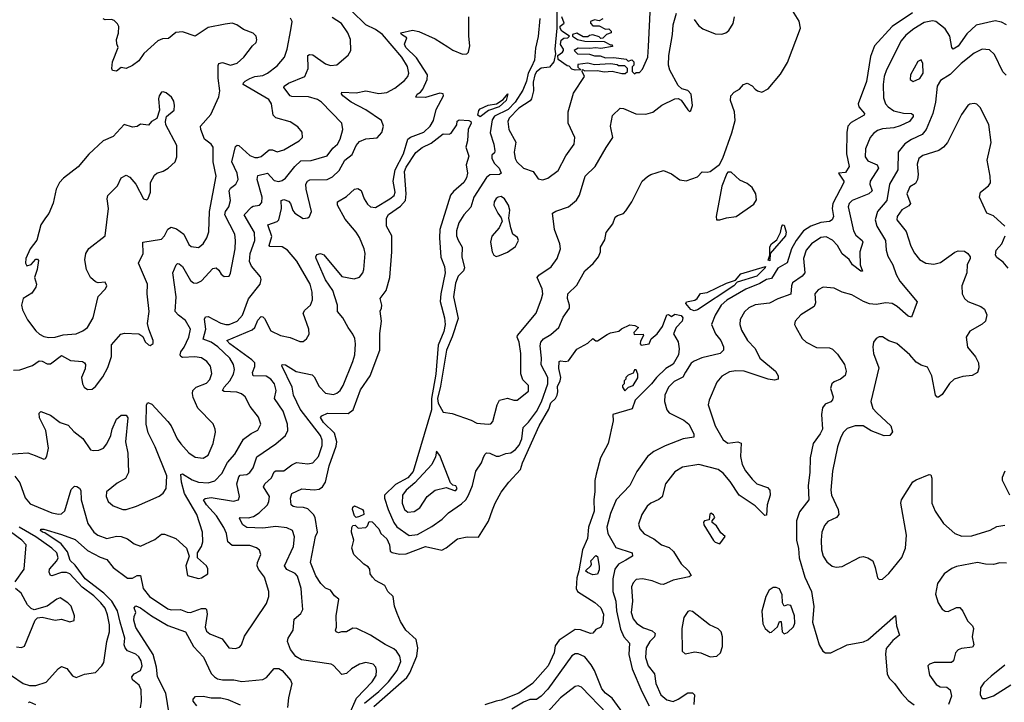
# Model space of a CAD drawing. Extents: x 1550320 to 1685906, y 509093 to 640511.
# Tile 157 of 256: x 1599094 to 1605212, y 603248 to 607487. Entities that reach past the tile are written whole.
import ezdxf

# ---------------------------------------------------------------- set-up
doc = ezdxf.new("R2010")
doc.units = 0

msp = doc.modelspace()

# ---------------------------------------------------------------- linework, layer by layer
at = {"layer": '0CON20XD'}
for points in [[(1600661.2, 606141.2), (1600636.2, 606213.8), (1600695, 606232.9), (1600705.2, 606244.8), (1600720.4, 606315), (1600718, 606365), (1600735, 606370), (1600765, 606360.7), (1600776.9, 606345), (1600791.2, 606301.2), (1600804.4, 606285), (1600855, 606252.9), (1600885, 606256.2), (1600896, 606265), (1600907.5, 606295), (1600873.4, 606435), (1600872.8, 606465), (1600882.1, 606485), (1600896.4, 606493.6), (1601005, 606495.3), (1601038.5, 606511.5), (1601079.9, 606550.1), (1601114.6, 606615), (1601160.9, 606649.1), (1601185, 606705.6), (1601205, 606731.5), (1601245, 606748.2), (1601315, 606754.2), (1601344.4, 606785.6), (1601354.2, 606825), (1601341.7, 606861.7), (1601245, 606927.6), (1601154.2, 606974.2), (1601102.5, 607015), (1601094.2, 607025.8), (1601095, 607038), (1601185, 607032.7), (1601245, 607046), (1601325, 607028.8), (1601375, 607034.7), (1601425, 607061.5), (1601485, 607110), (1601506.2, 607135), (1601511.8, 607155), (1601504.4, 607195.6), (1601468.4, 607255), (1601348.1, 607395), (1601305, 607426.8), (1601245, 607455.9), (1601155, 607543)], [(1601885, 606640), (1601869.4, 606585), (1601875.7, 606535), (1601871.4, 606505), (1601854.2, 606475), (1601789.1, 606420.9), (1601771.7, 606398.3), (1601705.8, 606184.2), (1601702.3, 606132.3), (1601711.7, 606011.7), (1601733.3, 605955), (1601738.7, 605915), (1601710, 605785), (1601706.3, 605736.3), (1601734.8, 605635), (1601738.8, 605595), (1601730.3, 605549.7), (1601693.8, 605465), (1601680.4, 605285), (1601653.5, 605135), (1601653.1, 605065), (1601538.9, 604681.1), (1601505, 604640.8), (1601428.9, 604601.1), (1601361.8, 604535), (1601361.7, 604515), (1601383.5, 604445), (1601419.1, 604365), (1601438.4, 604338.4), (1601515, 604284.1), (1601565, 604288.8), (1601655, 604338.5), (1601719.4, 604385), (1601758.1, 604425), (1601839.8, 604480.2), (1601865.3, 604504.7), (1601883.1, 604535), (1601907.5, 604595), (1601927.5, 604682.5), (1601963.5, 604735), (1601975, 604763.3), (1601983.6, 604786.4), (1601995, 604796), (1602015, 604795.8), (1602055, 604776.9), (1602074.3, 604775.7), (1602115, 604792.9), (1602145, 604797.5), (1602175, 604817.3), (1602198.3, 604845), (1602214.8, 604885), (1602222.1, 604955), (1602255, 604988.2), (1602305, 605054.7), (1602335.9, 605114.1), (1602376.7, 605225), (1602375, 605265.5), (1602333.7, 605343.7), (1602336.9, 605385), (1602328.2, 605461.8), (1602332.5, 605485), (1602348.5, 605505), (1602395, 605532.6), (1602445.1, 605574.9), (1602471, 605639), (1602511.4, 605695), (1602511.4, 605715), (1602498, 605755), (1602500.5, 605785), (1602555, 605838.9), (1602605, 605928.1), (1602657.6, 605972.4), (1602691.2, 606015), (1602702, 606045), (1602702, 606075), (1602729.4, 606120.6), (1602738, 606165), (1602779.7, 606220.3), (1602795, 606260), (1602808.3, 606271.7), (1602845, 606284), (1602860.3, 606299.7), (1602897.5, 606355), (1602962.9, 606485), (1602995, 606514), (1603015, 606526), (1603095, 606551.2), (1603145, 606530.8), (1603195, 606492.5), (1603235, 606485.6), (1603305, 606511.5), (1603335, 606542.5), (1603365, 606539.2), (1603385, 606544), (1603441.7, 606588.3), (1603462.5, 606627.5), (1603519.4, 606785), (1603538.9, 606861.1), (1603535.6, 606915), (1603510, 606985), (1603513.8, 607015), (1603532.7, 607037.3), (1603566.7, 607055), (1603592.5, 607085), (1603615, 607093.3), (1603645, 607076.7), (1603665, 607056.7), (1603677.5, 607045), (1603705, 607037.8), (1603745, 607057.1), (1603821, 607149), (1603865, 607220.6), (1603946.6, 607435), (1603937.6, 607477.6), (1603895.8, 607545)], [(1602327, 607495), (1602316.6, 607383.4), (1602298.9, 607311.1), (1602292.2, 607235), (1602274, 607195), (1602254.3, 607155.7), (1602242.7, 607105), (1602220.8, 607049.2), (1602172.1, 606975), (1602129.7, 606930.3), (1602045, 606887.2), (1602030, 606865), (1602017.7, 606785), (1602041, 606715), (1602047.4, 606672.6), (1602045, 606660.8), (1602028.5, 606645), (1602028.4, 606625), (1602043.5, 606595), (1602072.8, 606565), (1602086.1, 606533.9), (1602074.5, 606525.5), (1602016.4, 606523.6), (1601995, 606507.1), (1601916.4, 606385), (1601897.2, 606322.8), (1601854, 606276), (1601822, 606225), (1601808, 606175), (1601809.1, 606145), (1601817.7, 606117.7), (1601844.5, 606075), (1601842.4, 606015), (1601858.2, 605945), (1601851.8, 605928.2), (1601819.7, 605895), (1601801.1, 605851.1), (1601789.5, 605765), (1601818.2, 605631.8), (1601781.7, 605518.3), (1601746, 605435), (1601709.9, 605210.1), (1601689.6, 605135), (1601694.6, 605105), (1601725, 605048.8), (1601781.8, 605041.8), (1601900.2, 605000.2), (1601935, 604981.8), (1602005, 604974.2), (1602022.5, 604977.5), (1602035, 604992.5), (1602060, 605095), (1602075, 605123.3), (1602125, 605137.1), (1602165, 605123.1), (1602185, 605124.6), (1602255, 605180), (1602255.8, 605215), (1602221.3, 605251.3), (1602207.8, 605287.8), (1602207.9, 605415), (1602196.7, 605485), (1602185.4, 605515), (1602187.7, 605525), (1602304.3, 605665), (1602337.3, 605752.7), (1602343.9, 605785), (1602341.1, 605815), (1602308.9, 605885), (1602320.1, 605899.9), (1602397, 605953), (1602433.1, 606005), (1602454.4, 606065), (1602451.1, 606095), (1602418.2, 606185), (1602404, 606285), (1602425, 606298.6), (1602504.6, 606325.4), (1602554.6, 606365.4), (1602572.8, 606397.2), (1602607.8, 606515), (1602668.9, 606575), (1602737.6, 606692.4), (1602778.8, 606755), (1602766, 606825), (1602777.7, 606892.3), (1602825, 606936.7), (1602845, 606936.2), (1602922.4, 606902.4), (1602985, 606899.5), (1603027.6, 606912.4), (1603085, 606956.9), (1603165, 606996.2), (1603185, 606997.5), (1603205, 606987.5), (1603245, 606926.7), (1603255, 606917.5), (1603265, 606922.5), (1603274.2, 606955), (1603266.7, 607025), (1603245, 607048), (1603208, 607058), (1603185, 607078.8), (1603134.2, 607174.2), (1603125.9, 607205), (1603127.3, 607265), (1603150, 607395), (1603154.6, 607455), (1603175, 607527.5)], [(1602432.5, 607535), (1602432.5, 607435), (1602420, 607305), (1602422.5, 607275), (1602412.5, 607225), (1602386.7, 607193.3), (1602335, 607185.4), (1602305, 607163.2), (1602294.6, 607145), (1602285, 607098.8), (1602286.7, 607045), (1602275.3, 606994.7), (1602266.7, 606983.2), (1602195, 606938.7), (1602136.5, 606875), (1602126.5, 606855), (1602133.8, 606805), (1602177.3, 606727.3), (1602166.3, 606663.7), (1602173.1, 606625), (1602183.6, 606605), (1602225, 606565.6), (1602284.5, 606544.5), (1602315, 606499.2), (1602345, 606492.9), (1602375, 606502.5), (1602439.4, 606550.6), (1602487.4, 606642.6), (1602538.5, 606715), (1602543.5, 606755), (1602501.8, 606845), (1602501.5, 606915), (1602535, 607030.8), (1602603.8, 607135), (1602590, 607165), (1602591.7, 607178.3), (1602605, 607170), (1602685, 607172.5), (1602725, 607163.8), (1602775, 607167.5), (1602835, 607152.5), (1602857, 607153), (1602870, 607165), (1602870, 607185), (1602855, 607200), (1602815, 607200), (1602807, 607207), (1602765, 607212.5), (1602665, 607207.5), (1602625, 607216.7), (1602561.7, 607208.3), (1602561.7, 607191.7), (1602580, 607175), (1602545, 607173.3), (1602525, 607180), (1602508.3, 607198.3), (1602495, 607200), (1602440.7, 607240.7), (1602437.5, 607265), (1602467.5, 607285), (1602472.5, 607295), (1602472.5, 607305), (1602453.6, 607333.6), (1602459.3, 607360.7), (1602475, 607372.5), (1602500, 607375), (1602510, 607385), (1602462.5, 607415), (1602452.5, 607435), (1602453.3, 607446.7), (1602477.5, 607465), (1602462.5, 607505)], [(1602718.3, 607491.7), (1602695, 607480), (1602665, 607486.7), (1602640, 607475), (1602640, 607465), (1602655, 607450), (1602695, 607450), (1602735, 607427.5), (1602755, 607430), (1602770, 607415), (1602770, 607405), (1602740, 607395), (1602718.3, 607371.7), (1602705, 607370), (1602695, 607380), (1602655, 607392.5), (1602635, 607390), (1602625, 607380), (1602595, 607380), (1602555, 607402.5), (1602530, 607395), (1602530, 607385), (1602560, 607365), (1602605, 607353.3), (1602725, 607352.5), (1602765, 607330), (1602775, 607330), (1602778.3, 607321.7), (1602705, 607307.5), (1602675, 607313.3), (1602635, 607307.5), (1602565, 607310), (1602540, 607295), (1602560, 607275), (1602635, 607272.5), (1602665, 607263.3), (1602701.7, 607261.7), (1602735, 607250), (1602785, 607252.5), (1602861.7, 607241.7), (1602875, 607230), (1602897, 607237), (1602910, 607225), (1602910, 607205), (1602900, 607195), (1602900, 607165), (1602915, 607150), (1602925, 607160), (1602945, 607160), (1602965, 607180), (1602997.5, 607255), (1603001.7, 607321.7), (1603013.3, 607575)], [(1604641.2, 607528.8), (1604515.8, 607445), (1604405.3, 607325), (1604380.5, 607259.5), (1604356.7, 607103.3), (1604303.8, 606965), (1604308.9, 606945), (1604342.9, 606905), (1604341.4, 606895), (1604260.5, 606849.5), (1604240, 606825), (1604233, 606787), (1604230.8, 606655), (1604247.7, 606575), (1604225, 606539.1), (1604180.8, 606535), (1604213.9, 606485), (1604214.6, 606475), (1604145.5, 606345.5), (1604141.9, 606315), (1604150.2, 606265), (1604143.4, 606245), (1604126.4, 606233.6), (1604072.8, 606227.2), (1604010.5, 606205), (1603965, 606175.3), (1603918.4, 606115), (1603889.3, 606065), (1603863.3, 605976.8), (1603805, 605943.3), (1603765, 605880.4), (1603735, 605872.8), (1603692.3, 605847.7), (1603605, 605814), (1603488, 605745), (1603451.9, 605715), (1603415, 605652.9), (1603392.5, 605595), (1603416.9, 605536.9), (1603451.1, 605495), (1603467.8, 605455), (1603467.5, 605435), (1603445.5, 605414.5), (1603333.1, 605386.9), (1603285, 605367.1), (1603267.1, 605352.9), (1603231.3, 605298.7), (1603215, 605267.1), (1603160.2, 605239.8), (1603125.7, 605205), (1603103.3, 605155), (1603100, 605115), (1603115.6, 605065), (1603130, 605045), (1603219.8, 604999.8), (1603251.4, 604975), (1603281.9, 604915), (1603283.8, 604895), (1603216, 604884), (1603105, 604839.6), (1603035.4, 604804.6), (1602996, 604775), (1602928.3, 604681.7), (1602884.4, 604595), (1602800, 604505), (1602765, 604420), (1602741.8, 604335), (1602748.9, 604295), (1602799.2, 604209.3), (1602900, 604175), (1602902.7, 604155), (1602860.2, 604129.8), (1602815, 604104.7), (1602792.8, 604075), (1602779.5, 604015), (1602778.7, 603935), (1602798.3, 603875), (1602802.7, 603815), (1602827.3, 603702.7), (1602848.4, 603655), (1602883.3, 603615), (1602878.8, 603545), (1602899.4, 603455), (1602959, 603315), (1603005, 603225.4)], [(1599025, 604788.2), (1599145, 604797.8), (1599190.9, 604780.9), (1599245, 604757.5), (1599255, 604762.5), (1599263.9, 604776.1), (1599274.4, 604825), (1599257.1, 604935), (1599216.9, 605015), (1599215.8, 605044.2), (1599225, 605053.8), (1599285, 605030.4), (1599345, 604984.5), (1599395, 604968.6), (1599429.8, 604929.8), (1599486.7, 604886.7), (1599535, 604816.7), (1599552.5, 604812.5), (1599586.6, 604813.4), (1599615, 604825.8), (1599636.6, 604853.4), (1599661.5, 604905), (1599668.1, 604945), (1599695, 605006.2), (1599725, 605030), (1599755, 605031.2), (1599765.7, 605015), (1599752.5, 604865), (1599767.3, 604795), (1599770, 604675), (1599751.8, 604638.2), (1599700.9, 604609.1), (1599634, 604555), (1599630.8, 604525), (1599644.6, 604494.6), (1599675, 604467.1), (1599735, 604445.7), (1599755, 604445.6), (1599820, 604465), (1599961.3, 604528.7), (1599985, 604546), (1600003.7, 604576.3), (1600007.8, 604655), (1599937.1, 604835), (1599892.2, 604922.2), (1599880, 604975), (1599881.9, 605095), (1599891.3, 605108.7), (1599915, 605100), (1600015, 604991.1), (1600035.4, 604965), (1600072.4, 604885), (1600095, 604852.5), (1600145, 604797.5), (1600185, 604770.9), (1600235, 604763.5), (1600265, 604782.5), (1600296.1, 604855), (1600311.9, 604925), (1600309.4, 604945), (1600297, 604977), (1600201.9, 605075), (1600171.7, 605141.7), (1600167.5, 605165), (1600170.8, 605185), (1600190, 605205), (1600255, 605229.4), (1600275, 605252.5), (1600289.1, 605289.1), (1600279.5, 605335), (1600257.8, 605365), (1600225, 605386.2), (1600183.1, 605393.1), (1600105, 605390), (1600094.6, 605394.6), (1600090.6, 605405), (1600095.5, 605425), (1600116.6, 605453.4), (1600146.3, 605515), (1600154.7, 605565), (1600125, 605618.8), (1600081.3, 605651.3), (1600060.4, 605675), (1600066.2, 605765), (1600045.6, 605914.4), (1600066.7, 605965), (1600075, 605973.3), (1600085, 605970), (1600105, 605953.8), (1600156.6, 605866.6), (1600175, 605853.6), (1600195, 605850), (1600224.7, 605865.3), (1600295, 605941.9), (1600315, 605946.9), (1600332, 605932), (1600347, 605907), (1600365, 605891.2), (1600395, 605893.3), (1600405, 605912.5), (1600432.5, 606065), (1600435.9, 606115), (1600430.7, 606155), (1600369.5, 606275), (1600374.1, 606295), (1600392.9, 606325), (1600403.6, 606365), (1600395.9, 606425), (1600405, 606440), (1600437.7, 606465), (1600451.2, 606495), (1600446.3, 606535), (1600413.2, 606605), (1600435, 606698.8), (1600445, 606708), (1600455, 606705.8), (1600525, 606644.6), (1600555, 606631.6), (1600575, 606630.3), (1600595, 606637.3), (1600645, 606678.9), (1600665, 606678.5), (1600695, 606666.4), (1600735, 606678.8), (1600831.2, 606735), (1600852, 606755), (1600848.7, 606788.7), (1600822.6, 606822.6), (1600775, 606853.3), (1600685, 606877.9), (1600669.2, 606895), (1600657.9, 606965), (1600642.2, 606992.2), (1600482.9, 607085), (1600484.4, 607095), (1600495.6, 607105), (1600525, 607122.4), (1600555, 607133.6), (1600605, 607140.8), (1600634.4, 607155), (1600695, 607200.9), (1600739.1, 607255), (1600756.4, 607303.6), (1600780, 607425), (1600786.5, 607475), (1600777.6, 607497.6)], [(1599055, 605311.4), (1599095, 605312.5), (1599175, 605340), (1599215, 605368.5), (1599235, 605366.2), (1599265, 605350), (1599285, 605350), (1599355, 605402.2), (1599411.1, 605371.1), (1599484.4, 605364.4), (1599496.7, 605356.7), (1599502.9, 605345), (1599500.9, 605319.1), (1599477.5, 605265), (1599484.6, 605224.6), (1599495, 605204), (1599515, 605189.4), (1599545, 605192.5), (1599565, 605209.2), (1599610.4, 605269.6), (1599642.8, 605327.2), (1599663.8, 605395), (1599665, 605468.8), (1599723.8, 605535), (1599745, 605540.8), (1599835, 605536.2), (1599859.2, 605519.2), (1599875, 605486.7), (1599895, 605468.8), (1599906.1, 605463.9), (1599923.8, 605476.2), (1599924, 605495), (1599896.2, 605565), (1599889.5, 605599.5), (1599899.5, 605675), (1599887.3, 605785), (1599888.5, 605845), (1599832, 605975), (1599860.9, 606035), (1599860, 606105), (1599975, 606124.4), (1599993.5, 606145), (1600015, 606186.7), (1600035, 606198.9), (1600069, 606189), (1600114.1, 606154.1), (1600145, 606091.9), (1600159.2, 606079.2), (1600205, 606073.3), (1600234.1, 606095.9), (1600257.6, 606132.4), (1600269.8, 606170.2), (1600273.3, 606295), (1600315.3, 606515), (1600297.4, 606605), (1600296.7, 606695), (1600284.7, 606714.7), (1600243.5, 606745), (1600219.2, 606805), (1600218.8, 606825), (1600282.3, 606897.7), (1600332.7, 607007.3), (1600338.9, 607045), (1600327.6, 607125), (1600327.9, 607202.1), (1600332.7, 607215), (1600355, 607221.8), (1600405, 607204.6), (1600445, 607217.5), (1600487.1, 607255), (1600540, 607325), (1600563.8, 607345), (1600568.8, 607361.2), (1600564, 607385), (1600545, 607404.2), (1600485, 607426.5), (1600444.2, 607455), (1600415, 607465.4), (1600371.2, 607458.8), (1600265, 607439.1), (1600185, 607385.5), (1600105, 607412.3), (1600065, 607408.2), (1600019.4, 607370.6), (1599982.7, 607367.3), (1599953.5, 607355), (1599865, 607276.9), (1599835, 607231.5), (1599795, 607203.2), (1599755, 607184.6), (1599725, 607191.2), (1599695, 607167.5), (1599671.4, 607171.4), (1599666, 607185), (1599671.2, 607225), (1599706.1, 607313.9), (1599697, 607337), (1599696.7, 607365), (1599707.3, 607402.7), (1599710, 607445), (1599702.3, 607462.3), (1599681.2, 607481.2), (1599665, 607488), (1599625, 607486.7), (1599612.7, 607492.7)], [(1600848.2, 603898.2), (1600843.8, 603955), (1600820.5, 604030.5), (1600805, 604046.7), (1600755, 604072.5), (1600739.1, 604095), (1600795.4, 604215), (1600802.7, 604275), (1600788.6, 604315), (1600755, 604330.9), (1600685, 604339.2), (1600605, 604329.1), (1600505, 604333.1), (1600480.8, 604350.7), (1600460.5, 604389.5), (1600463.9, 604396.1), (1600515, 604393.2), (1600547.9, 604402.1), (1600583.3, 604425), (1600633.1, 604475), (1600643.1, 604495), (1600646, 604526), (1600608.5, 604585), (1600616.8, 604605), (1600659, 604641), (1600675, 604680), (1600685, 604685.9), (1600735, 604684.6), (1600785, 604723.5), (1600814, 604736), (1600885, 604728.8), (1600914.7, 604735.3), (1600950.7, 604775), (1600973.1, 604843.1), (1600974.1, 604875), (1600964.1, 604905), (1600837.7, 605067.7), (1600795.3, 605155), (1600786.3, 605205), (1600723, 605337), (1600725, 605345.8), (1600745, 605342.9), (1600812.7, 605302.7), (1600912.2, 605282.2), (1600925, 605268.5), (1600955, 605208.2), (1600995, 605167.9), (1601045, 605159.6), (1601065, 605166.7), (1601085.5, 605185), (1601103.2, 605215), (1601164.6, 605365), (1601176.4, 605405), (1601180.5, 605475), (1601177, 605507), (1601165, 605534), (1601134.5, 605575), (1601102.5, 605635), (1601069.1, 605675), (1601069.3, 605715), (1601051.8, 605765), (1601039.7, 605805), (1600995, 605871.5), (1600936, 606005), (1600933.8, 606015), (1600941.2, 606028.8), (1600964.4, 606035.6), (1600985, 606027.8), (1601095, 605893.2), (1601172.6, 605877.4), (1601205, 605888.6), (1601227.3, 605915), (1601233.5, 605935), (1601240.5, 606035), (1601234.4, 606065), (1601206.2, 606135), (1601185, 606168.5), (1601117.3, 606247.3), (1601068.1, 606335), (1601070, 606355), (1601125, 606388.9), (1601175, 606435.5), (1601195, 606439.5), (1601215.3, 606425.3), (1601234.3, 606374.3), (1601255, 606341.9), (1601275, 606325.6), (1601305, 606321.5), (1601395, 606373.6), (1601420.3, 606395), (1601427, 606415), (1601415.7, 606484.3), (1601426.9, 606555), (1601478.2, 606655), (1601505.8, 606744.2), (1601522.7, 606757.3), (1601605, 606788.1), (1601645, 606826.1), (1601665, 606860.6), (1601681.4, 606928.6), (1601726.9, 607015), (1601725, 607026.4), (1601705, 607030.3), (1601615, 607004.4), (1601556.4, 607006.4), (1601564.3, 607025), (1601585, 607036.9), (1601599.5, 607055), (1601626.6, 607115), (1601628.1, 607145), (1601560.3, 607250.3), (1601493.8, 607315), (1601485.9, 607335), (1601498.8, 607375), (1601466.7, 607395), (1601462.5, 607405), (1601535, 607421.2), (1601575, 607414.4), (1601675, 607368.2), (1601755, 607317.9), (1601785, 607298.2), (1601845, 607272.5), (1601872.5, 607275), (1601882.5, 607285), (1601891.5, 607325), (1601884, 607384), (1601884.4, 607505)], [(1600598.3, 606351.7), (1600600.4, 606385), (1600569.1, 606495), (1600575, 606520), (1600635, 606533.1), (1600675, 606489.2), (1600705, 606482.5), (1600725, 606488.2), (1600746.2, 606503.8), (1600803.8, 606576.2), (1600840.4, 606609.6), (1600905, 606613.5), (1601005, 606641.9), (1601040.5, 606689.5), (1601068.5, 606715), (1601086.1, 606745), (1601101.8, 606805), (1601095.4, 606845.4), (1600970.6, 606975), (1600945, 606991.8), (1600888.7, 607008.7), (1600785, 607009.6), (1600774.5, 607015), (1600736.5, 607065), (1600737.8, 607075), (1600765, 607092.8), (1600865.5, 607135), (1600886, 607185), (1600885, 607263.8), (1600895, 607270.9), (1600915, 607269.2), (1600995, 607213.5), (1601025, 607201.9), (1601065, 607206), (1601135, 607266.2), (1601150.8, 607295), (1601150, 607365), (1601132.9, 607405), (1601094.1, 607464.1), (1601035, 607500.4)], [(1605225, 607454.5), (1605195, 607471.5), (1605155, 607479.7), (1605036.2, 607453.8), (1604979.7, 607400.3), (1604925, 607322.3), (1604895, 607303.5), (1604885.4, 607315.4), (1604873.9, 607385), (1604845, 607430.9), (1604785.8, 607475), (1604765, 607479.6), (1604715, 607468.7), (1604649.3, 607430.7), (1604599.7, 607390.3), (1604571.5, 607355), (1604479.3, 607175), (1604465.3, 607134.7), (1604459.1, 607085), (1604462.3, 607002.3), (1604473.6, 606965), (1604490.5, 606945), (1604525, 606921.6), (1604585, 606906.9), (1604634.4, 606904.4), (1604645, 606896.2), (1604645.5, 606885), (1604621.9, 606855), (1604565, 606827.5), (1604525, 606816.2), (1604455, 606809.1), (1604425, 606798.5), (1604399.4, 606780.6), (1604377.9, 606755), (1604348.9, 606685), (1604347.5, 606635), (1604365, 606610), (1604421.9, 606585), (1604430.4, 606565), (1604378.2, 606485), (1604376.9, 606465), (1604390.4, 606425), (1604369.2, 606405), (1604266.1, 606363.9), (1604247.8, 606345), (1604242.1, 606325), (1604275.3, 606175), (1604289.5, 606149.5), (1604328.5, 606115), (1604332.5, 606105), (1604314.4, 606044.4), (1604315.6, 605965), (1604330, 605925), (1604320, 605925), (1604268.1, 605965), (1604248.1, 605998.1), (1604205, 606033.3), (1604175.5, 606085.5), (1604145, 606117.5), (1604105, 606138.7), (1604072, 606135), (1604015, 606095.3), (1603981.8, 606055), (1603963.7, 606005), (1603971.9, 605915), (1603955.9, 605894.1), (1603896.9, 605853.1), (1603889.6, 605835), (1603885, 605782.7), (1603805, 605754.5), (1603753.9, 605726.1), (1603663, 605717), (1603625, 605698.5), (1603596.7, 605673.3), (1603570, 605625), (1603568.9, 605595), (1603579.1, 605559.1), (1603615.6, 605495), (1603665, 605445.8), (1603693.3, 605385), (1603790.5, 605305), (1603806.7, 605275), (1603806, 605255), (1603785, 605247.5), (1603745, 605254.6), (1603595, 605303.3), (1603543.9, 605306.1), (1603505, 605299.5), (1603457.6, 605272.4), (1603425.6, 605235), (1603378.9, 605125), (1603372.2, 605095), (1603414.5, 604965), (1603465, 604876.9), (1603495, 604856.4), (1603555.5, 604865.5), (1603577, 604857), (1603572.7, 604775), (1603583.8, 604725), (1603603.4, 604685), (1603645, 604634.5), (1603674.7, 604604.7), (1603741.3, 604581.3), (1603754.2, 604565), (1603757.1, 604535), (1603739.2, 604475), (1603735, 604410), (1603725, 604408.8), (1603665, 604468.6), (1603565, 604533.3), (1603509.4, 604619.4), (1603465, 604671.5), (1603435, 604694), (1603315, 604724.5), (1603212.8, 604707.2), (1603165, 604678.6), (1603106.7, 604605), (1603085.4, 604524.6), (1603065, 604507.8), (1603015.7, 604485), (1602993.3, 604465), (1602958.9, 604415), (1602939.4, 604355), (1602947.1, 604325), (1602975, 604293.1), (1603035, 604261.9), (1603081.2, 604225), (1603129.8, 604209.8), (1603156.7, 604183.3)], [(1603285, 607488.8), (1603311.8, 607451.8), (1603339.8, 607429.8), (1603415, 607400), (1603457.3, 607397.3), (1603481.2, 607405), (1603500.6, 607419.4), (1603526.6, 607463.4), (1603535.4, 607505)], [(1605222.7, 607142.7), (1605202.7, 607162.7), (1605150.4, 607270.4), (1605120.3, 607300.3), (1605075, 607303.3), (1605025, 607278.5), (1604943.3, 607215), (1604875, 607147.8), (1604815, 607109.2), (1604795.4, 607074.6), (1604784.7, 606975), (1604768, 606905), (1604727.3, 606805), (1604701.5, 606775), (1604635, 606742.8), (1604594.3, 606715.7), (1604551.8, 606665), (1604549.4, 606555), (1604498.4, 606465), (1604481.2, 606365), (1604423.8, 606295), (1604410, 606245), (1604419.6, 606205), (1604474.7, 606115), (1604476.9, 606055), (1604488.9, 606018.9), (1604518.5, 605965), (1604540.4, 605905), (1604563.8, 605863.8), (1604670, 605735), (1604635, 605638.8), (1604615, 605646), (1604546.6, 605706.6), (1604515, 605723.6), (1604475, 605729.2), (1604415, 605718.5), (1604375, 605721.8), (1604336.6, 605736.6), (1604265, 605777.8), (1604204.5, 605794.5), (1604155, 605818.8), (1604086.4, 605826.4), (1604055, 605808.6), (1604035.7, 605785), (1604039.1, 605729.1), (1604031.4, 605705), (1603948, 605655), (1603912, 605615), (1603908.8, 605595), (1603917.3, 605577.3), (1603955, 605507.5), (1603980, 605485), (1604045, 605451.2), (1604125, 605450), (1604145, 605440), (1604175, 605410), (1604218.9, 605345), (1604229.4, 605305), (1604222.6, 605277.4), (1604194.5, 605255.5), (1604155, 605238.6), (1604140, 605225), (1604132.7, 605197.3), (1604147.8, 605145), (1604144.4, 605125.6), (1604135, 605114.3), (1604099.7, 605100.3), (1604083.3, 605076.7), (1604076.5, 605035), (1604081.4, 604945), (1604068.4, 604915), (1604024.4, 604855), (1604005.4, 604765), (1604003.9, 604675), (1603994, 604595), (1603997.1, 604505), (1603938.8, 604431.2), (1603920.8, 604375), (1603920.6, 604255), (1603933.4, 604203.4), (1603938.1, 604145), (1603972.9, 604025), (1604013.3, 603935), (1604027.9, 603842.1), (1604020, 603745), (1604046.9, 603655), (1604061.4, 603605), (1604084, 603565), (1604100, 603555), (1604135, 603555.8), (1604236, 603604), (1604336.2, 603623.8), (1604364.3, 603635.7), (1604536.4, 603786.4), (1604541.7, 603721.7), (1604561.2, 603665), (1604519.3, 603630.7), (1604477.8, 603582.2), (1604473.1, 603546.9), (1604484.2, 603424.2), (1604496.7, 603396.8), (1604529.6, 603365), (1604574, 603304), (1604615, 603259.6), (1604651.1, 603231.1)], [(1604645, 607103.8), (1604687.3, 607122.7), (1604708.8, 607155), (1604705.9, 607215.9), (1604695, 607237.5), (1604675, 607227.5), (1604628.8, 607145), (1604627.5, 607115), (1604645, 607103.8)], [(1599275, 605513.1), (1599315, 605514.7), (1599365, 605530.3), (1599445, 605536.6), (1599486, 605554), (1599516.5, 605575), (1599550, 605635), (1599582.8, 605767.2), (1599628, 605815), (1599636, 605835), (1599625, 605856.7), (1599582.7, 605852.7), (1599565, 605860), (1599535, 605885.8), (1599510.5, 605935), (1599500, 605995), (1599506.4, 606035), (1599525, 606067.1), (1599626, 606145), (1599645.5, 606315), (1599637.1, 606375), (1599642.9, 606395), (1599701.9, 606455), (1599725, 606505.8), (1599755, 606522.5), (1599778.7, 606508.7), (1599815.8, 606465.8), (1599864.2, 606374.2), (1599885, 606367.5), (1599893.6, 606376.4), (1599906.2, 606415), (1599906.7, 606475), (1599931.7, 606521.7), (1599945.8, 606534.2), (1599985, 606546), (1600016.7, 606565), (1600061.2, 606605), (1600070.8, 606635), (1600070, 606705), (1600003.3, 606835), (1600000, 606855), (1600006.7, 606885), (1600053.3, 606925), (1600056.7, 606955), (1600051.7, 606981.7), (1600037.5, 607005), (1600003.6, 607033.6), (1599985, 607040), (1599975, 607036.7), (1599960, 607015), (1599956.7, 606995), (1599963.8, 606925), (1599945.9, 606874.1), (1599912.5, 606855), (1599895, 606831.2), (1599845, 606838.8), (1599825, 606823.3), (1599795, 606820), (1599744.1, 606835.9), (1599675, 606761.2), (1599613.3, 606735), (1599525, 606652), (1599457.6, 606572.4), (1599367.5, 606502.5), (1599340.8, 606475), (1599320.8, 606435), (1599303, 606347), (1599275.7, 606284.3), (1599255, 606256), (1599226.8, 606213.2), (1599201.9, 606118.1), (1599160, 606065), (1599132.2, 606005), (1599130.6, 605975), (1599138, 605958), (1599165, 605967.3), (1599195, 605999.5), (1599205, 606000.5), (1599211.5, 605991.5), (1599203.2, 605935), (1599187.1, 605885), (1599198, 605845), (1599195.7, 605825), (1599170.3, 605789.7), (1599116.2, 605755), (1599106, 605715), (1599111.2, 605685), (1599143.9, 605623.9), (1599195.6, 605555), (1599217.1, 605535), (1599245, 605520.4), (1599275, 605513.1)], [(1601955, 606884.7), (1601940.8, 606895), (1601946.6, 606923.4), (1601955.5, 606934.5), (1602004.5, 606955.5), (1602056.4, 606963.6), (1602097.5, 606992.5), (1602126.4, 607026.4), (1602116.2, 606985), (1602073.1, 606945), (1602006.9, 606923.1), (1601955, 606884.7)], [(1605216, 606205), (1605145, 606268), (1605104, 606285), (1605057.5, 606385), (1605064, 606415), (1605113.3, 606455), (1605126.1, 606473.9), (1605124.2, 606515), (1605104.4, 606614.4), (1605129.5, 606725), (1605116.2, 606836.2), (1605062.1, 606942.1), (1605042, 606962), (1605025, 606966.2), (1604997.7, 606962.3), (1604985, 606953.8), (1604945, 606898.8), (1604858.9, 606725), (1604834.4, 606695), (1604805, 606675.4), (1604705, 606644.4), (1604680, 606625), (1604670.9, 606590.9), (1604676.7, 606525), (1604672.9, 606495), (1604659.7, 606470.3), (1604625, 606450), (1604606.2, 606405), (1604630, 606345), (1604619.7, 606330.3), (1604575, 606306.2), (1604546.9, 606265), (1604544.4, 606245), (1604602.5, 606172.5), (1604630.9, 606080.9), (1604653.8, 606036.2), (1604685, 605997.8), (1604724.7, 605974.7), (1604775, 605968.8), (1604815, 605979.5), (1604905, 606044), (1604925, 606052), (1604965, 606050), (1604986.2, 606035), (1605000, 606015), (1605000, 606005), (1604981.4, 605965), (1604978.8, 605915), (1604948.5, 605835), (1604949.1, 605785), (1604965, 605755.7), (1604985, 605736.9), (1605065.4, 605705.4), (1605089.4, 605689.4), (1605102.5, 605655), (1605094.4, 605615.6), (1605075, 605595.8), (1604997.6, 605552.4), (1604974.3, 605515), (1604983.2, 605453.2), (1605033.2, 605393.2), (1605050.8, 605355), (1605054, 605325), (1605046.2, 605295), (1605012.7, 605277.3), (1604955, 605270.8), (1604901.2, 605255), (1604871.4, 605228.6), (1604825, 605160), (1604803, 605143), (1604795, 605142.5), (1604783.8, 605155), (1604761.9, 605275), (1604735, 605329.2), (1604695, 605340.8), (1604665, 605359.2), (1604625.5, 605405.5), (1604545, 605476), (1604495, 605493.3), (1604455, 605516.7), (1604435, 605516.7), (1604415, 605506.7), (1604398.8, 605485), (1604394.2, 605455), (1604400, 605415), (1604431.4, 605325), (1604382.5, 605115), (1604395, 605073.3), (1604419.2, 605045), (1604506, 604965), (1604517, 604927), (1604500, 604905), (1604465, 604902.5), (1604385, 604934.2), (1604335, 604964.4), (1604285.6, 604965.6), (1604235, 604948.2), (1604213.8, 604926.2), (1604196.2, 604895), (1604175, 604833.3), (1604145, 604682.5), (1604134, 604565), (1604137.5, 604535), (1604180, 604445), (1604184.3, 604415), (1604170, 604395), (1604115, 604370.6), (1604094, 604346), (1604079.1, 604305), (1604073.8, 604255), (1604076.2, 604195), (1604086.4, 604155), (1604109.2, 604119.2), (1604142.8, 604092.8), (1604166.8, 604086.8), (1604205, 604091.9), (1604315, 604149.4), (1604335, 604152.9), (1604365, 604145.8), (1604395, 604126.2), (1604410, 604085), (1604425, 604020), (1604435, 604010), (1604455, 604012.5), (1604495, 604046.7), (1604575, 604148), (1604597.1, 604205), (1604604.4, 604285), (1604569.2, 604485), (1604572.5, 604505), (1604644.1, 604615.9), (1604665, 604630), (1604745, 604662.5), (1604755, 604660), (1604760.7, 604640.7), (1604762.5, 604485), (1604782, 604435), (1604835, 604358), (1604905, 604295.8), (1604948.7, 604278.7), (1605009.3, 604280.7), (1605125, 604317.5), (1605165, 604338.8), (1605215, 604348)], [(1601237.5, 603242.5), (1601325.6, 603315), (1601386.5, 603375), (1601440.5, 603445), (1601461.7, 603501.7), (1601455.4, 603535), (1601436.2, 603565), (1601418.8, 603578.8), (1601365, 603606.1), (1601275, 603665.6), (1601190, 603705), (1601165, 603708), (1601125, 603685.8), (1601093.9, 603686.1), (1601075, 603678.8), (1601061.2, 603685), (1601056.2, 603695), (1601062, 603715), (1601060, 603785), (1601078.3, 603888.3), (1601049.6, 603909.6), (1601025.7, 603945), (1600995, 603955.5), (1600964.8, 603984.8), (1600934.1, 604034.1), (1600901.5, 604115), (1600933.1, 604276.9), (1600945.4, 604305), (1600930.4, 604395), (1600920.4, 604415), (1600885, 604449.6), (1600857.9, 604457.9), (1600815, 604458.8), (1600792.8, 604462.8), (1600781.4, 604475), (1600777.8, 604515), (1600786, 604545), (1600846.4, 604573.6), (1600925, 604566.3), (1600955, 604572.2), (1600975, 604585.5), (1600993.7, 604615), (1601016.2, 604716.2), (1601061.6, 604838.4), (1601065.6, 604865), (1601049.5, 604919.5), (1600982.8, 604985), (1600963.4, 605016.6), (1600972.6, 605027.4), (1601007.3, 605042.7), (1601135, 605041.1), (1601165.6, 605064.4), (1601211.4, 605188.6), (1601271.3, 605275), (1601331.1, 605435), (1601332.2, 605537.8), (1601341.4, 605615), (1601334, 605676), (1601343.3, 605695), (1601344, 605715), (1601334.3, 605755.7), (1601371.4, 605805), (1601393.2, 605886.8), (1601406.7, 606045), (1601405.7, 606145), (1601374.4, 606204.4), (1601373.8, 606255), (1601385, 606278.1), (1601460.7, 606329.3), (1601491, 606365), (1601496, 606405), (1601484.7, 606544.7), (1601495, 606571.1), (1601555, 606663.1), (1601595, 606694.3), (1601650, 606720), (1601725, 606778.8), (1601763.6, 606776.4), (1601775, 606783.3), (1601811.2, 606835), (1601812.9, 606857.1), (1601824.3, 606865.7), (1601885, 606860.8), (1601896.4, 606855), (1601898.8, 606845), (1601880, 606805), (1601876.2, 606735), (1601866, 606695), (1601885, 606640)], [(1603423.8, 606243.8), (1603445, 606244), (1603485, 606257.5), (1603545.4, 606264.6), (1603655, 606341.5), (1603671.3, 606368.7), (1603668.6, 606405), (1603644.7, 606445), (1603615, 606468.8), (1603569.5, 606489.5), (1603515, 606539.2), (1603495, 606540), (1603487.7, 606532.3), (1603457, 606453), (1603422, 606265), (1603423.8, 606243.8)], [(1602055, 606016.7), (1602075, 606022), (1602125, 606044.2), (1602175, 606077.5), (1602193.3, 606115), (1602187.5, 606135), (1602158.8, 606155), (1602146, 606195), (1602133.8, 606255), (1602138.8, 606305), (1602131.2, 606335), (1602105.8, 606375), (1602085, 606388.1), (1602066.7, 606385), (1602055, 606375.8), (1602043.3, 606355), (1602040.5, 606335), (1602064.2, 606285), (1602085.8, 606255.8), (1602091.2, 606235), (1602073.8, 606195), (1602027.3, 606142.7), (1602018.6, 606105), (1602030, 606045), (1602040, 606025), (1602055, 606016.7)], [(1599065, 604652.3), (1599095, 604610), (1599128.3, 604518.3), (1599160.4, 604480.4), (1599295, 604425.4), (1599335, 604415.5), (1599355, 604419.1), (1599375, 604437.5), (1599415, 604568.6), (1599435, 604590), (1599448.7, 604588.7), (1599466.7, 604576.7), (1599473.6, 604563.6), (1599475.9, 604505), (1599517.3, 604357.3), (1599554.8, 604304.8), (1599580, 604285), (1599635, 604264.6), (1599695, 604280), (1599725, 604276.7), (1599763.4, 604263.4), (1599805, 604232.5), (1599845, 604218), (1599935, 604258.5), (1599975, 604291.1), (1599995, 604292.2), (1600065, 604265.7), (1600131.2, 604205), (1600147.5, 604155), (1600126.2, 604095), (1600137.5, 604035), (1600205, 604017.1), (1600225, 604020.6), (1600263.8, 604045), (1600263.9, 604076.1), (1600255, 604096), (1600200, 604145), (1600200, 604175), (1600224, 604215), (1600232, 604245), (1600230.6, 604305), (1600194.6, 604415), (1600118.4, 604545), (1600099.3, 604615), (1600095, 604663.3), (1600105, 604667.5), (1600165, 604630), (1600205, 604615.8), (1600265, 604610), (1600306.2, 604623.8), (1600350.8, 604669.2), (1600385, 604736.5), (1600430.8, 604789.2), (1600485, 604882.9), (1600533, 604917), (1600575, 604937.5), (1600593.1, 604975), (1600577.8, 605017.8), (1600527.3, 605085), (1600495.8, 605145.8), (1600473.1, 605163.1), (1600444.3, 605174.3), (1600365, 605178), (1600354.7, 605185), (1600364.1, 605205.9), (1600399.5, 605245), (1600422.9, 605285), (1600428.6, 605315), (1600423.6, 605345), (1600399.2, 605385), (1600324.7, 605455), (1600283.6, 605485), (1600233.5, 605503.5), (1600250.6, 605565), (1600242, 605628), (1600248.3, 605641.7), (1600265, 605644.5), (1600345, 605601.8), (1600375, 605593.4), (1600396, 605595), (1600444.8, 605615.2), (1600478.7, 605651.3), (1600516.7, 605753.3), (1600587.8, 605845), (1600595.5, 605874.5), (1600590.7, 605890.7), (1600535, 605955.4), (1600523, 605985), (1600527, 606035), (1600555.8, 606115), (1600552.5, 606165), (1600488.2, 606275), (1600535, 606321.9), (1600545, 606328.6), (1600585, 606334.4), (1600598.3, 606351.7)], [(1603755, 605988.8), (1603744.6, 605994.6), (1603754.2, 606025), (1603755, 606076.2), (1603764.7, 606095.3), (1603799.2, 606120.8), (1603820.9, 606165), (1603828.8, 606205), (1603835, 606213.3), (1603845, 606210), (1603856.7, 606166.7), (1603851.8, 606145), (1603756.7, 606035), (1603755, 605988.8)], [(1599845.7, 603214.3), (1599852.1, 603255), (1599849.5, 603325), (1599836.5, 603355), (1599796.2, 603386.2), (1599790.5, 603405), (1599804.7, 603425.3), (1599845, 603445.6), (1599856, 603475), (1599850, 603505), (1599835, 603530), (1599815, 603546.2), (1599765, 603568.2), (1599750.3, 603585), (1599744.2, 603605), (1599746.8, 603645), (1599719.1, 603745), (1599701.6, 603815), (1599666.2, 603875), (1599616.2, 603926.2), (1599501.4, 604015), (1599439.7, 604099.7), (1599408.8, 604128.8), (1599391.2, 604181.2), (1599351.3, 604231.3), (1599250.9, 604300.9), (1599236.7, 604305), (1599224.4, 604315), (1599226.7, 604323.3), (1599245, 604323.8), (1599355, 604290.7), (1599438.3, 604258.3), (1599515, 604191.2), (1599595, 604148.7), (1599635.7, 604135), (1599675.6, 604085.6), (1599765, 604019.3), (1599795, 604017.8), (1599825, 604034.7), (1599845.9, 604035.9), (1599860.7, 603955), (1599901.8, 603905), (1600015, 603828.9), (1600035, 603822.8), (1600093.6, 603823.6), (1600135, 603806.7), (1600155, 603805.3), (1600225, 603831.1), (1600249.8, 603829.8), (1600255.4, 603825), (1600260, 603795), (1600247.5, 603715), (1600255, 603690), (1600275, 603673.1), (1600351.7, 603641.7), (1600393.3, 603585), (1600435, 603581.1), (1600459.8, 603590.2), (1600472.5, 603605), (1600492.2, 603657.8), (1600628.3, 603861.7), (1600642.2, 603905), (1600643.3, 603935), (1600615.4, 604025), (1600578.5, 604075), (1600570.9, 604095), (1600572.5, 604115), (1600593.1, 604165), (1600585, 604192), (1600566, 604206), (1600525, 604220.7), (1600415, 604221.6), (1600387.5, 604245), (1600379.2, 604295), (1600362.5, 604332.5), (1600318.1, 604405), (1600254.3, 604475), (1600236.9, 604505), (1600245.8, 604514.2), (1600285, 604519.3), (1600423.8, 604496.2), (1600454.2, 604505), (1600459.5, 604525), (1600444.2, 604604.2), (1600455, 604647.5), (1600465, 604658.9), (1600505, 604662.5), (1600524.8, 604675.2), (1600545.7, 604704.3), (1600568.8, 604771.2), (1600686.3, 604853.7), (1600745.3, 604904.7), (1600761.1, 604935), (1600758.2, 604975), (1600732, 605055), (1600678.2, 605135), (1600688, 605185), (1600678.2, 605225), (1600655, 605255.4), (1600625, 605273.4), (1600545.8, 605275.8), (1600541.7, 605295), (1600555, 605334), (1600554.6, 605355), (1600537.3, 605375), (1600399.3, 605475), (1600381.9, 605495), (1600539.3, 605560.7), (1600554.8, 605575.2), (1600575, 605621.1), (1600595, 605642.9), (1600605, 605642.5), (1600615, 605630.8), (1600654.4, 605555), (1600715, 605525.4), (1600775, 605512.7), (1600835, 605489.2), (1600855, 605488), (1600875.6, 605504.4), (1600892, 605535), (1600890, 605565), (1600856.7, 605665), (1600865, 605684), (1600900.6, 605715), (1600913, 605747), (1600912.3, 605795), (1600898.2, 605845), (1600816.8, 605986.8), (1600759.1, 606055), (1600725, 606075.8), (1600647.8, 606077.8), (1600644.7, 606085), (1600661.2, 606141.2)], [(1605235, 605944), (1605205, 605982), (1605165, 606010.8), (1605157.5, 606025), (1605161.4, 606055), (1605196, 606095), (1605218, 606145)], [(1603285, 605679.1), (1603265, 605687.7), (1603234.2, 605725), (1603236.7, 605735), (1603289.2, 605745), (1603303.1, 605755), (1603325, 605787.1), (1603365, 605793.5), (1603485, 605851), (1603541.5, 605868.5), (1603575, 605908.2), (1603727.5, 605955), (1603725.5, 605945), (1603674.4, 605895), (1603552.7, 605857.3), (1603531.5, 605835), (1603305, 605684.2), (1603285, 605679.1)], [(1601295, 603221.4), (1601499.2, 603400.8), (1601518.4, 603431.6), (1601561.7, 603535), (1601568.8, 603585), (1601558.7, 603638.7), (1601493.6, 603695), (1601459.4, 603749.4), (1601439.4, 603799.4), (1601424, 603844), (1601414.4, 603905), (1601380.8, 603935), (1601362.7, 603972.7), (1601305, 604004.2), (1601285.8, 604025), (1601272.5, 604045), (1601269.2, 604075), (1601259.7, 604089.7), (1601232.5, 604105), (1601170, 604165), (1601157.5, 604205), (1601170.6, 604255), (1601156.5, 604305), (1601157.5, 604332.5), (1601165, 604346.7), (1601178.3, 604348.3), (1601198.3, 604328.3), (1601245, 604333.3), (1601256.2, 604343.8), (1601265, 604370), (1601285, 604367.5), (1601326.7, 604325), (1601337.5, 604295), (1601375, 604263.3), (1601392, 604225), (1601396, 604186), (1601407.7, 604177.7), (1601455, 604167.5), (1601495, 604169.1), (1601615, 604215.5), (1601717.3, 604192.7), (1601745, 604206), (1601815, 604262), (1601875, 604276), (1601945, 604273.8), (1602007.5, 604372.5), (1602032.4, 604442.4), (1602048.2, 604485), (1602085, 604552), (1602132.9, 604615), (1602206.4, 604693.6), (1602217.5, 604735), (1602322.6, 604965), (1602381.6, 605068.4), (1602395, 605107.7), (1602422.7, 605135), (1602433.4, 605155), (1602438.2, 605175), (1602435, 605208.8), (1602452.8, 605245), (1602456, 605265), (1602445, 605320), (1602446.2, 605363.8), (1602455, 605368.8), (1602485, 605363.8), (1602505, 605367.5), (1602555, 605440), (1602625, 605477.5), (1602655, 605507.5), (1602673, 605493), (1602685, 605492.5), (1602745, 605532.5), (1602765, 605542.5), (1602817, 605553), (1602833, 605567), (1602885, 605592.5), (1602917, 605587), (1602940, 605575), (1602910, 605545), (1602911.7, 605531.7), (1602967.5, 605535), (1602971.2, 605525), (1602951.2, 605491.2), (1602950, 605475), (1602956, 605466), (1603006.2, 605473.8), (1603018, 605505), (1603055, 605537.1), (1603089, 605581), (1603115, 605654.2), (1603125, 605656), (1603145, 605644.4), (1603165, 605658.8), (1603205, 605650.4), (1603214.5, 605635), (1603210, 605615), (1603173.6, 605576.4), (1603156.4, 605536.4), (1603185.5, 605485.5), (1603192.1, 605442.1), (1603187, 605405), (1603155, 605347.8), (1603109.6, 605320.4), (1603050, 605265), (1603020.3, 605225), (1602918.9, 605125), (1602900, 605070), (1602780, 605035), (1602782, 604995), (1602751.2, 604855), (1602704, 604765), (1602675.6, 604665), (1602668.1, 604625), (1602667.7, 604557.7), (1602660.8, 604505), (1602664.4, 604435), (1602627.5, 604335), (1602622.2, 604265), (1602590.5, 604195), (1602568.8, 604065), (1602555, 604020), (1602551.5, 603955), (1602560, 603935), (1602668.3, 603868.3), (1602705, 603834.2), (1602721.8, 603795), (1602718.3, 603741.7), (1602705.7, 603714.3), (1602675, 603700), (1602655, 603676.7), (1602640, 603675), (1602578.5, 603698.5), (1602545, 603699.2), (1602446, 603634), (1602422.1, 603597.9), (1602415.3, 603555), (1602377.1, 603475), (1602280.3, 603365), (1602196.5, 603303.5)], [(1602855, 605182.5), (1602876.1, 605203.9), (1602906, 605215), (1602935, 605263.3), (1602935.7, 605285), (1602925, 605312.5), (1602915, 605312.5), (1602905, 605292.5), (1602875, 605280), (1602860, 605265), (1602860, 605255), (1602850, 605245), (1602850, 605225), (1602840, 605215), (1602840, 605205), (1602855, 605182.5)], [(1601505, 604427.8), (1601545, 604433.3), (1601580, 604455), (1601625.7, 604525), (1601675, 604564.3), (1601745, 604582.5), (1601795, 604562.5), (1601805, 604563.3), (1601811.8, 604575), (1601805, 604592.9), (1601785, 604596.2), (1601770.2, 604610.2), (1601705, 604780.8), (1601685, 604807.5), (1601678.8, 604771.2), (1601655.6, 604724.4), (1601550.3, 604609.7), (1601494.7, 604565), (1601473.4, 604535), (1601470, 604485), (1601485, 604444.3), (1601505, 604427.8)], [(1605246.2, 604535), (1605201.4, 604625), (1605200.8, 604645), (1605217.5, 604685)], [(1601185, 604396.2), (1601175, 604406.7), (1601162.1, 604445), (1601165, 604460), (1601175, 604468.8), (1601224.1, 604444.1), (1601231.2, 604435), (1601232.5, 604415), (1601205, 604400.8), (1601185, 604396.2)], [(1603445, 604232.5), (1603477, 604277), (1603450.7, 604300.7), (1603423, 604343), (1603397.5, 604365), (1603397.5, 604375), (1603412.5, 604395), (1603405, 604412.5), (1603388.3, 604421.7), (1603383, 604417), (1603378.3, 604381.7), (1603350, 604375), (1603343.8, 604366.2), (1603345, 604350), (1603405, 604252.5), (1603415, 604242.5), (1603445, 604232.5)], [(1599066.7, 603995), (1599121.8, 604075), (1599135.5, 604225), (1599108.2, 604255), (1599037.2, 604307.2)], [(1599043.9, 603413.9), (1599115, 603363.8), (1599155, 603352.6), (1599195, 603351.8), (1599258.3, 603371.7), (1599335, 603457.1), (1599355, 603469.4), (1599387.2, 603457.2), (1599422.8, 603412.8), (1599445, 603402), (1599497.3, 603422.7), (1599565, 603432.5), (1599605.8, 603475), (1599616.7, 603495), (1599636.1, 603625), (1599653.3, 603685), (1599651.7, 603728.3), (1599639.3, 603790.7), (1599625, 603831.5), (1599598.8, 603865), (1599555, 603909.8), (1599482.5, 603962.5), (1599405, 604044.7), (1599385, 604053.7), (1599355, 604054.8), (1599295, 604032.7), (1599285, 604035.8), (1599277.3, 604055), (1599279.4, 604075), (1599325, 604126.2), (1599334.3, 604145), (1599325.7, 604175), (1599294.2, 604205), (1599195.2, 604275), (1599090.6, 604335)], [(1603156.7, 604183.3), (1603205, 604108.6), (1603249.2, 604065), (1603266.7, 604035), (1603252.9, 604027.1), (1603154.7, 604005.3), (1603095, 603979.6), (1603075, 603980.9), (1603025, 604002.5), (1602965, 604014.4), (1602925, 604010), (1602905, 603990), (1602896.5, 603965), (1602901.2, 603875), (1602893.2, 603805), (1602906.2, 603766.2), (1602928, 603738), (1602970.4, 603710.4), (1603025, 603690.6), (1603042.3, 603675), (1603039.1, 603655), (1603009.6, 603625), (1602986.7, 603585), (1602982.2, 603525), (1602998.2, 603475), (1603038.7, 603425), (1603047.3, 603365), (1603078.5, 603295), (1603115, 603262.7), (1603155, 603253.6), (1603185, 603266.2), (1603245, 603306.4), (1603275, 603307.1), (1603286.9, 603295), (1603283.9, 603233.9)], [(1602655, 604040), (1602623, 604053), (1602610, 604065), (1602642.5, 604095), (1602647.5, 604105), (1602643.9, 604126.1), (1602675, 604160), (1602685, 604152.5), (1602694.1, 604094.1), (1602695, 604070), (1602685, 604043.3), (1602655, 604040)], [(1605225, 604111.2), (1605185, 604113.8), (1605145, 604103.8), (1605095, 604106), (1605045, 604116.9), (1604915, 604091.4), (1604885, 604079.2), (1604838, 604045), (1604795.8, 603985), (1604785, 603920), (1604800.8, 603865), (1604825, 603826.7), (1604845, 603814), (1604862.3, 603812.3), (1604915, 603836), (1604935.7, 603835.7), (1604954.4, 603814.4), (1604983.3, 603753.3), (1605013.5, 603723.5), (1605020, 603705), (1605012.9, 603655), (1605021.9, 603605), (1605015, 603589.2), (1604945, 603582.1), (1604925, 603573.3), (1604909.5, 603555), (1604895.6, 603505), (1604884.6, 603495.4), (1604775.7, 603494.3), (1604747.5, 603485), (1604736.7, 603475), (1604747, 603417), (1604787.8, 603357.8), (1604813.9, 603343.9), (1604855, 603341.5), (1604875.3, 603325.3), (1604882.9, 603285), (1604864.4, 603235)], [(1599075, 603592.9), (1599105, 603587.5), (1599124.3, 603595.7), (1599191.4, 603758.6), (1599205, 603772.5), (1599235, 603776.2), (1599315, 603758.8), (1599355, 603763.8), (1599405, 603748), (1599433.3, 603755), (1599435.7, 603785), (1599414, 603845), (1599394, 603865), (1599345, 603895.5), (1599325, 603889.2), (1599264.3, 603845.7), (1599185, 603821.2), (1599165, 603829.2), (1599142.4, 603852.4), (1599104.6, 603924.6), (1599068.6, 603955)], [(1603845, 603673.8), (1603865, 603682), (1603902.7, 603717.3), (1603910.5, 603739.5), (1603908.1, 603785), (1603885, 603848), (1603865, 603854), (1603843.9, 603843.9), (1603834.4, 603865), (1603831.9, 603915), (1603815, 603953.3), (1603795, 603961.2), (1603775, 603960), (1603750, 603945), (1603730, 603905), (1603706.1, 603813.9), (1603712, 603735), (1603726.2, 603705), (1603755, 603682), (1603765, 603684), (1603803.6, 603716.4), (1603815, 603750), (1603825, 603750), (1603832, 603685), (1603845, 603673.8)], [(1601139.2, 603165), (1601187.2, 603272.8), (1601284, 603375), (1601308.2, 603415), (1601312.2, 603445), (1601306.9, 603465), (1601290, 603485), (1601245, 603494.4), (1601206, 603485), (1601156.7, 603455), (1601125, 603427.1), (1601095, 603421.1), (1601045, 603475.6), (1601028.8, 603485), (1600845, 603511.9), (1600811.1, 603531.1), (1600776.7, 603575), (1600757.8, 603625), (1600763.1, 603645), (1600793.5, 603695), (1600800, 603765), (1600840.2, 603799.8), (1600853.3, 603825), (1600848.2, 603898.2)], [(1600023.3, 603175), (1600003.4, 603305), (1599950.3, 603405), (1599943.8, 603465), (1599924.7, 603545.3), (1599815, 603712), (1599802.7, 603757.3), (1599805, 603780), (1599816.7, 603805), (1599806.2, 603835), (1599815, 603847.5), (1599845, 603835.4), (1599913.7, 603783.7), (1600013.9, 603723.9), (1600125, 603685.6), (1600173.8, 603593.8), (1600237, 603527), (1600285, 603427.5), (1600304.5, 603405), (1600323.9, 603393.9), (1600355, 603387.2), (1600425, 603387.3), (1600475, 603376.1), (1600605, 603389.2), (1600628, 603402), (1600675, 603458.1), (1600705, 603456.9), (1600725, 603444.3), (1600776.1, 603386.1), (1600784.4, 603365), (1600764.1, 603275), (1600758.2, 603215)], [(1603385, 603529.2), (1603425, 603534), (1603448, 603555), (1603461.4, 603595), (1603460.8, 603655), (1603452, 603685), (1603433.2, 603703.2), (1603379.3, 603729.3), (1603275, 603812), (1603256.1, 603816.1), (1603245, 603811.2), (1603221.4, 603775), (1603208.1, 603705), (1603210, 603565), (1603229.3, 603549.3), (1603288.3, 603561.7), (1603325.5, 603555.5), (1603385, 603529.2)], [(1602842.7, 603182.7), (1602775, 603273.8), (1602734, 603304), (1602711, 603331), (1602665, 603444.6), (1602645, 603479.7), (1602605, 603529.1), (1602565, 603549.4), (1602545, 603549.4), (1602525, 603535.8), (1602375, 603328.8), (1602335, 603286.6), (1602305, 603265.4), (1602265, 603265.9), (1602225, 603249), (1602151.8, 603205)], [(1605215, 603479.2), (1605130.7, 603409.3), (1605085, 603368), (1605065, 603336.7), (1605062, 603295), (1605075, 603271.2), (1605095, 603270.8), (1605145, 603288.6), (1605253.4, 603356.6)], [(1602744.1, 603175), (1602585, 603340.8), (1602565, 603349.5), (1602545, 603346.5), (1602455, 603276.1), (1602355.2, 603164.8)], [(1599150, 603245), (1599155, 603251.2), (1599193.6, 603233.6)], [(1600196, 603225), (1600173.1, 603255), (1600173.2, 603266.8), (1600185.8, 603284.2), (1600235, 603285.7), (1600285, 603276), (1600344.4, 603275.6), (1600386.7, 603265), (1600465, 603232.7)], [(1602196.5, 603303.5), (1602085, 603260), (1602054.3, 603255.7), (1601985, 603232.3)]]:
    msp.add_lwpolyline(points, dxfattribs=at)

doc.saveas('drawing.dxf')
